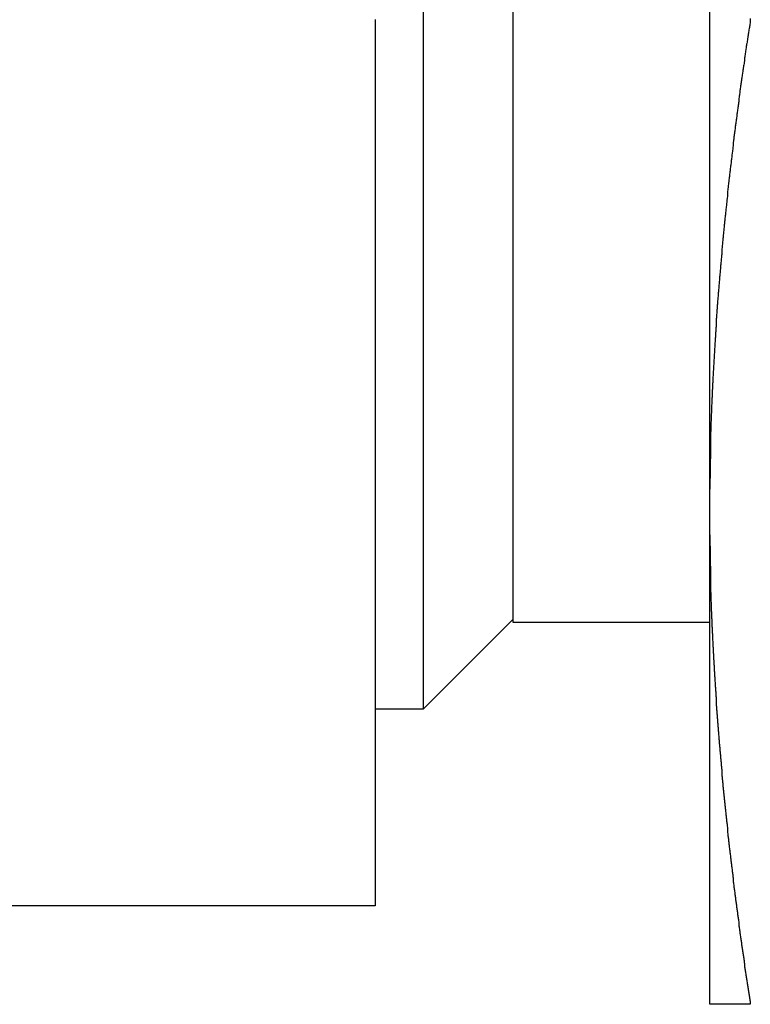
# Model space of a CAD drawing. Extents: x 9.3 to 31.1, y 5.1 to 19.6.
# Tile 27 of 132: x 14.307 to 14.539, y 9.813 to 10.125. Entities that reach past the tile are written whole.
import ezdxf

# ---------------------------------------------------------------- set-up
doc = ezdxf.new("R2010")
doc.units = 0
doc.layers.get('0').update_dxf_attribs({"linetype": 'CONTINUOUS'})

msp = doc.modelspace()

# ---------------------------------------------------------------- linework, layer by layer
at = {"color": 7, "linetype": 'CONTINUOUS'}
for p, q in [((14.4352, 9.93559), (14.4352, 10.34379)), ((14.4636, 10.31629), (14.4636, 9.93379)), ((14.5261, 9.97607), (14.5261, 10.274)), ((14.41985, 10.12504), (14.41985, 9.84379)), ((14.5261, 9.9615), (14.5261, 9.97607)), ((14.5261, 9.81254), (14.5261, 9.9615)), ((14.4352, 9.90629), (14.4352, 9.93559)), ((14.4352, 9.90629), (14.4636, 9.93469)), ((14.4636, 9.93379), (14.5261, 9.93379)), ((14.41985, 9.90629), (14.4352, 9.90629)), ((14.41985, 9.84379), (14.14901, 9.84379))]:
    msp.add_line(p, q, dxfattribs=at)
at = {"color": 7}
for points in [[(14.539, 10.125, 0), (14.539, 10.1247, 0), (14.5389, 10.1243, 0), (14.5389, 10.124, 0), (14.5388, 10.1236, 0), (14.5388, 10.1232, 0), (14.5387, 10.1229, 0), (14.5387, 10.1225, 0), (14.5386, 10.1222, 0), (14.5385, 10.1218, 0), (14.5385, 10.1215, 0), (14.5384, 10.1211, 0), (14.5384, 10.1207, 0), (14.5383, 10.1204, 0), (14.5383, 10.12, 0), (14.5382, 10.1197, 0), (14.5382, 10.1193, 0), (14.5381, 10.119, 0), (14.5381, 10.1186, 0), (14.538, 10.1182, 0), (14.538, 10.1179, 0), (14.5379, 10.1175, 0), (14.5378, 10.1172, 0), (14.5378, 10.1168, 0), (14.5377, 10.1165, 0), (14.5377, 10.1161, 0), (14.5376, 10.1157, 0), (14.5376, 10.1154, 0), (14.5375, 10.115, 0), (14.5375, 10.1147, 0), (14.5374, 10.1143, 0), (14.5374, 10.114, 0), (14.5373, 10.1136, 0), (14.5373, 10.1132, 0), (14.5372, 10.1129, 0), (14.5372, 10.1125, 0), (14.5371, 10.1122, 0), (14.5371, 10.1118, 0), (14.537, 10.1115, 0), (14.537, 10.1111, 0), (14.5369, 10.1107, 0), (14.5368, 10.1104, 0), (14.5368, 10.11, 0), (14.5367, 10.1097, 0), (14.5367, 10.1093, 0), (14.5366, 10.109, 0), (14.5366, 10.1086, 0), (14.5365, 10.1082, 0), (14.5365, 10.1079, 0), (14.5364, 10.1075, 0), (14.5364, 10.1072, 0), (14.5363, 10.1068, 0), (14.5363, 10.1065, 0), (14.5362, 10.1061, 0), (14.5362, 10.1057, 0), (14.5361, 10.1054, 0), (14.5361, 10.105, 0), (14.536, 10.1047, 0), (14.536, 10.1043, 0), (14.5359, 10.104, 0), (14.5359, 10.1036, 0), (14.5358, 10.1032, 0), (14.5358, 10.1029, 0), (14.5357, 10.1025, 0), (14.5357, 10.1022, 0), (14.5357, 10.1018, 0), (14.5356, 10.1014, 0), (14.5356, 10.1011, 0), (14.5355, 10.1007, 0), (14.5355, 10.1004, 0), (14.5354, 10.1, 0), (14.5354, 10.0997, 0), (14.5353, 10.0993, 0), (14.5353, 10.0989, 0), (14.5352, 10.0986, 0), (14.5352, 10.0982, 0), (14.5351, 10.0979, 0), (14.5351, 10.0975, 0), (14.535, 10.0972, 0), (14.535, 10.0968, 0), (14.5349, 10.0964, 0), (14.5349, 10.0961, 0), (14.5348, 10.0957, 0), (14.5348, 10.0954, 0), (14.5347, 10.095, 0), (14.5347, 10.0946, 0), (14.5347, 10.0943, 0), (14.5346, 10.0939, 0), (14.5346, 10.0936, 0), (14.5345, 10.0932, 0), (14.5345, 10.0929, 0), (14.5344, 10.0925, 0), (14.5344, 10.0921, 0), (14.5343, 10.0918, 0), (14.5343, 10.0914, 0), (14.5342, 10.0911, 0), (14.5342, 10.0907, 0), (14.5342, 10.0904, 0), (14.5341, 10.09, 0), (14.5341, 10.0896, 0), (14.534, 10.0893, 0), (14.534, 10.0889, 0), (14.5339, 10.0886, 0), (14.5339, 10.0882, 0), (14.5338, 10.0878, 0), (14.5338, 10.0875, 0), (14.5338, 10.0871, 0), (14.5337, 10.0868, 0), (14.5337, 10.0864, 0), (14.5336, 10.0861, 0), (14.5336, 10.0857, 0), (14.5335, 10.0853, 0), (14.5335, 10.085, 0), (14.5334, 10.0846, 0), (14.5334, 10.0843, 0), (14.5334, 10.0839, 0), (14.5333, 10.0835, 0), (14.5333, 10.0832, 0), (14.5332, 10.0828, 0), (14.5332, 10.0825, 0), (14.5331, 10.0821, 0), (14.5331, 10.0818, 0), (14.5331, 10.0814, 0), (14.533, 10.081, 0), (14.533, 10.0807, 0), (14.5329, 10.0803, 0), (14.5329, 10.08, 0), (14.5329, 10.0796, 0), (14.5328, 10.0792, 0), (14.5328, 10.0789, 0), (14.5327, 10.0785, 0), (14.5327, 10.0782, 0), (14.5326, 10.0778, 0), (14.5326, 10.0775, 0), (14.5326, 10.0771, 0), (14.5325, 10.0767, 0), (14.5325, 10.0764, 0), (14.5324, 10.076, 0), (14.5324, 10.0757, 0), (14.5324, 10.0753, 0), (14.5323, 10.0749, 0), (14.5323, 10.0746, 0), (14.5322, 10.0742, 0), (14.5322, 10.0739, 0), (14.5322, 10.0735, 0), (14.5321, 10.0732, 0), (14.5321, 10.0728, 0), (14.532, 10.0724, 0), (14.532, 10.0721, 0), (14.532, 10.0717, 0), (14.5319, 10.0714, 0), (14.5319, 10.071, 0), (14.5318, 10.0706, 0), (14.5318, 10.0703, 0), (14.5318, 10.0699, 0), (14.5317, 10.0696, 0), (14.5317, 10.0692, 0), (14.5317, 10.0689, 0), (14.5316, 10.0685, 0), (14.5316, 10.0681, 0), (14.5315, 10.0678, 0), (14.5315, 10.0674, 0), (14.5315, 10.0671, 0), (14.5314, 10.0667, 0), (14.5314, 10.0663, 0), (14.5314, 10.066, 0), (14.5313, 10.0656, 0), (14.5313, 10.0653, 0), (14.5312, 10.0649, 0), (14.5312, 10.0645, 0), (14.5312, 10.0642, 0), (14.5311, 10.0638, 0), (14.5311, 10.0635, 0), (14.5311, 10.0631, 0), (14.531, 10.0628, 0), (14.531, 10.0624, 0), (14.5309, 10.062, 0), (14.5309, 10.0617, 0), (14.5309, 10.0613, 0), (14.5308, 10.061, 0), (14.5308, 10.0606, 0), (14.5308, 10.0602, 0), (14.5307, 10.0599, 0), (14.5307, 10.0595, 0), (14.5307, 10.0592, 0), (14.5306, 10.0588, 0), (14.5306, 10.0584, 0), (14.5306, 10.0581, 0), (14.5305, 10.0577, 0), (14.5305, 10.0574, 0), (14.5305, 10.057, 0), (14.5304, 10.0567, 0), (14.5304, 10.0563, 0), (14.5304, 10.0559, 0), (14.5303, 10.0556, 0), (14.5303, 10.0552, 0), (14.5303, 10.0549, 0), (14.5302, 10.0545, 0), (14.5302, 10.0541, 0), (14.5302, 10.0538, 0), (14.5301, 10.0534, 0), (14.5301, 10.0531, 0), (14.5301, 10.0527, 0), (14.53, 10.0523, 0), (14.53, 10.052, 0), (14.53, 10.0516, 0), (14.5299, 10.0513, 0), (14.5299, 10.0509, 0), (14.5299, 10.0505, 0), (14.5298, 10.0502, 0), (14.5298, 10.0498, 0), (14.5298, 10.0495, 0), (14.5297, 10.0491, 0), (14.5297, 10.0488, 0), (14.5297, 10.0484, 0), (14.5296, 10.048, 0), (14.5296, 10.0477, 0), (14.5296, 10.0473, 0), (14.5295, 10.047, 0), (14.5295, 10.0466, 0), (14.5295, 10.0462, 0), (14.5295, 10.0459, 0), (14.5294, 10.0455, 0), (14.5294, 10.0452, 0), (14.5294, 10.0448, 0), (14.5293, 10.0444, 0), (14.5293, 10.0441, 0), (14.5293, 10.0437, 0), (14.5292, 10.0434, 0), (14.5292, 10.043, 0), (14.5292, 10.0426, 0), (14.5292, 10.0423, 0), (14.5291, 10.0419, 0), (14.5291, 10.0416, 0), (14.5291, 10.0412, 0), (14.529, 10.0408, 0), (14.529, 10.0405, 0), (14.529, 10.0401, 0), (14.529, 10.0398, 0), (14.5289, 10.0394, 0), (14.5289, 10.0391, 0), (14.5289, 10.0387, 0), (14.5288, 10.0383, 0), (14.5288, 10.038, 0), (14.5288, 10.0376, 0), (14.5288, 10.0373, 0), (14.5287, 10.0369, 0), (14.5287, 10.0365, 0), (14.5287, 10.0362, 0), (14.5286, 10.0358, 0), (14.5286, 10.0355, 0), (14.5286, 10.0351, 0), (14.5286, 10.0347, 0), (14.5285, 10.0344, 0), (14.5285, 10.034, 0), (14.5285, 10.0337, 0), (14.5285, 10.0333, 0), (14.5284, 10.0329, 0), (14.5284, 10.0326, 0), (14.5284, 10.0322, 0), (14.5284, 10.0319, 0), (14.5283, 10.0315, 0), (14.5283, 10.0311, 0), (14.5283, 10.0308, 0), (14.5283, 10.0304, 0), (14.5282, 10.0301, 0), (14.5282, 10.0297, 0), (14.5282, 10.0293, 0), (14.5282, 10.029, 0), (14.5281, 10.0286, 0), (14.5281, 10.0283, 0), (14.5281, 10.0279, 0), (14.5281, 10.0275, 0), (14.528, 10.0272, 0), (14.528, 10.0268, 0), (14.528, 10.0265, 0), (14.528, 10.0261, 0), (14.5279, 10.0257, 0), (14.5279, 10.0254, 0), (14.5279, 10.025, 0), (14.5279, 10.0247, 0), (14.5279, 10.0243, 0), (14.5278, 10.0239, 0), (14.5278, 10.0236, 0), (14.5278, 10.0232, 0), (14.5278, 10.0229, 0), (14.5277, 10.0225, 0), (14.5277, 10.0222, 0), (14.5277, 10.0218, 0), (14.5277, 10.0214, 0), (14.5277, 10.0211, 0), (14.5276, 10.0207, 0), (14.5276, 10.0204, 0), (14.5276, 10.02, 0), (14.5276, 10.0196, 0), (14.5276, 10.0193, 0), (14.5275, 10.0189, 0), (14.5275, 10.0186, 0), (14.5275, 10.0182, 0), (14.5275, 10.0178, 0), (14.5275, 10.0175, 0), (14.5274, 10.0171, 0), (14.5274, 10.0168, 0), (14.5274, 10.0164, 0), (14.5274, 10.016, 0), (14.5274, 10.0157, 0), (14.5273, 10.0153, 0), (14.5273, 10.015, 0), (14.5273, 10.0146, 0), (14.5273, 10.0142, 0), (14.5273, 10.0139, 0), (14.5272, 10.0135, 0), (14.5272, 10.0132, 0), (14.5272, 10.0128, 0), (14.5272, 10.0124, 0), (14.5272, 10.0121, 0), (14.5271, 10.0117, 0), (14.5271, 10.0114, 0), (14.5271, 10.011, 0), (14.5271, 10.0106, 0), (14.5271, 10.0103, 0), (14.5271, 10.0099, 0), (14.527, 10.0096, 0), (14.527, 10.0092, 0), (14.527, 10.0088, 0), (14.527, 10.0085, 0), (14.527, 10.0081, 0), (14.527, 10.0078, 0), (14.5269, 10.0074, 0), (14.5269, 10.007, 0), (14.5269, 10.0067, 0), (14.5269, 10.0063, 0), (14.5269, 10.006, 0), (14.5269, 10.0056, 0), (14.5269, 10.0052, 0), (14.5268, 10.0049, 0), (14.5268, 10.0045, 0), (14.5268, 10.0042, 0), (14.5268, 10.0038, 0), (14.5268, 10.0034, 0), (14.5268, 10.0031, 0), (14.5267, 10.0027, 0), (14.5267, 10.0024, 0), (14.5267, 10.002, 0), (14.5267, 10.0016, 0), (14.5267, 10.0013, 0), (14.5267, 10.0009, 0), (14.5267, 10.0006, 0), (14.5267, 10.0002, 0), (14.5266, 9.99984, 0), (14.5266, 9.99948, 0), (14.5266, 9.99912, 0), (14.5266, 9.99876, 0), (14.5266, 9.9984, 0), (14.5266, 9.99804, 0), (14.5266, 9.99768, 0), (14.5265, 9.99732, 0), (14.5265, 9.99696, 0), (14.5265, 9.9966, 0), (14.5265, 9.99624, 0), (14.5265, 9.99588, 0), (14.5265, 9.99552, 0), (14.5265, 9.99516, 0), (14.5265, 9.9948, 0), (14.5265, 9.99444, 0), (14.5264, 9.99408, 0), (14.5264, 9.99372, 0), (14.5264, 9.99336, 0), (14.5264, 9.993, 0), (14.5264, 9.99264, 0), (14.5264, 9.99228, 0), (14.5264, 9.99192, 0), (14.5264, 9.99156, 0), (14.5264, 9.9912, 0), (14.5264, 9.99084, 0), (14.5263, 9.99048, 0), (14.5263, 9.99012, 0), (14.5263, 9.98976, 0), (14.5263, 9.9894, 0), (14.5263, 9.98904, 0), (14.5263, 9.98868, 0), (14.5263, 9.98832, 0), (14.5263, 9.98796, 0), (14.5263, 9.9876, 0), (14.5263, 9.98724, 0), (14.5263, 9.98688, 0), (14.5263, 9.98652, 0), (14.5263, 9.98616, 0), (14.5263, 9.9858, 0), (14.5262, 9.98544, 0), (14.5262, 9.98508, 0), (14.5262, 9.98472, 0), (14.5262, 9.98436, 0), (14.5262, 9.984, 0), (14.5262, 9.98364, 0), (14.5262, 9.98327, 0), (14.5262, 9.98291, 0), (14.5262, 9.98255, 0), (14.5262, 9.98219, 0), (14.5262, 9.98183, 0), (14.5262, 9.98147, 0), (14.5262, 9.98111, 0), (14.5262, 9.98075, 0), (14.5262, 9.98039, 0), (14.5262, 9.98003, 0), (14.5262, 9.97967, 0), (14.5261, 9.97931, 0), (14.5261, 9.97895, 0), (14.5261, 9.97859, 0), (14.5261, 9.97823, 0), (14.5261, 9.97787, 0), (14.5261, 9.97751, 0), (14.5261, 9.97715, 0), (14.5261, 9.97679, 0), (14.5261, 9.97643, 0), (14.5261, 9.97607, 0)], [(14.539, 10.1254, 0), (14.539, 10.125, 0)], [(14.5261, 9.9615, 0), (14.5261, 9.96116, 0), (14.5261, 9.96083, 0), (14.5261, 9.9605, 0), (14.5261, 9.96016, 0), (14.5261, 9.95983, 0), (14.5261, 9.95949, 0), (14.5261, 9.95916, 0), (14.5261, 9.95882, 0), (14.5261, 9.95849, 0), (14.5261, 9.95815, 0), (14.5262, 9.95782, 0), (14.5262, 9.95749, 0), (14.5262, 9.95715, 0), (14.5262, 9.95682, 0), (14.5262, 9.95648, 0), (14.5262, 9.95615, 0), (14.5262, 9.95581, 0), (14.5262, 9.95548, 0), (14.5262, 9.95515, 0), (14.5262, 9.95481, 0), (14.5262, 9.95448, 0), (14.5262, 9.95414, 0), (14.5262, 9.95381, 0), (14.5262, 9.95347, 0), (14.5262, 9.95314, 0), (14.5262, 9.9528, 0), (14.5262, 9.95247, 0), (14.5262, 9.95214, 0), (14.5262, 9.9518, 0), (14.5263, 9.95147, 0), (14.5263, 9.95113, 0), (14.5263, 9.9508, 0), (14.5263, 9.95046, 0), (14.5263, 9.95013, 0), (14.5263, 9.9498, 0), (14.5263, 9.94946, 0), (14.5263, 9.94913, 0), (14.5263, 9.94879, 0), (14.5263, 9.94846, 0), (14.5263, 9.94812, 0), (14.5263, 9.94779, 0), (14.5263, 9.94745, 0), (14.5263, 9.94712, 0), (14.5264, 9.94679, 0), (14.5264, 9.94645, 0), (14.5264, 9.94612, 0), (14.5264, 9.94578, 0), (14.5264, 9.94545, 0), (14.5264, 9.94511, 0), (14.5264, 9.94478, 0), (14.5264, 9.94445, 0), (14.5264, 9.94411, 0), (14.5264, 9.94378, 0), (14.5264, 9.94344, 0), (14.5265, 9.94311, 0), (14.5265, 9.94277, 0), (14.5265, 9.94244, 0), (14.5265, 9.94211, 0), (14.5265, 9.94177, 0), (14.5265, 9.94144, 0), (14.5265, 9.9411, 0), (14.5265, 9.94077, 0), (14.5265, 9.94043, 0), (14.5266, 9.9401, 0), (14.5266, 9.93977, 0), (14.5266, 9.93943, 0), (14.5266, 9.9391, 0), (14.5266, 9.93876, 0), (14.5266, 9.93843, 0), (14.5266, 9.93809, 0), (14.5266, 9.93776, 0), (14.5266, 9.93743, 0), (14.5267, 9.93709, 0), (14.5267, 9.93676, 0), (14.5267, 9.93642, 0), (14.5267, 9.93609, 0), (14.5267, 9.93576, 0), (14.5267, 9.93542, 0), (14.5267, 9.93509, 0), (14.5268, 9.93475, 0), (14.5268, 9.93442, 0), (14.5268, 9.93408, 0), (14.5268, 9.93375, 0), (14.5268, 9.93342, 0), (14.5268, 9.93308, 0), (14.5268, 9.93275, 0), (14.5268, 9.93241, 0), (14.5269, 9.93208, 0), (14.5269, 9.93174, 0), (14.5269, 9.93141, 0), (14.5269, 9.93108, 0), (14.5269, 9.93074, 0), (14.5269, 9.93041, 0), (14.527, 9.93007, 0), (14.527, 9.92974, 0), (14.527, 9.92941, 0), (14.527, 9.92907, 0), (14.527, 9.92874, 0), (14.527, 9.9284, 0), (14.527, 9.92807, 0), (14.5271, 9.92773, 0), (14.5271, 9.9274, 0), (14.5271, 9.92707, 0), (14.5271, 9.92673, 0), (14.5271, 9.9264, 0), (14.5271, 9.92606, 0), (14.5272, 9.92573, 0), (14.5272, 9.9254, 0), (14.5272, 9.92506, 0), (14.5272, 9.92473, 0), (14.5272, 9.92439, 0), (14.5272, 9.92406, 0), (14.5273, 9.92373, 0), (14.5273, 9.92339, 0), (14.5273, 9.92306, 0), (14.5273, 9.92272, 0), (14.5273, 9.92239, 0), (14.5273, 9.92206, 0), (14.5274, 9.92172, 0), (14.5274, 9.92139, 0), (14.5274, 9.92105, 0), (14.5274, 9.92072, 0), (14.5274, 9.92039, 0), (14.5275, 9.92005, 0), (14.5275, 9.91972, 0), (14.5275, 9.91938, 0), (14.5275, 9.91905, 0), (14.5275, 9.91871, 0), (14.5275, 9.91838, 0), (14.5276, 9.91805, 0), (14.5276, 9.91771, 0), (14.5276, 9.91738, 0), (14.5276, 9.91705, 0), (14.5276, 9.91671, 0), (14.5277, 9.91638, 0), (14.5277, 9.91604, 0), (14.5277, 9.91571, 0), (14.5277, 9.91538, 0), (14.5277, 9.91504, 0), (14.5278, 9.91471, 0), (14.5278, 9.91437, 0), (14.5278, 9.91404, 0), (14.5278, 9.91371, 0), (14.5278, 9.91337, 0), (14.5279, 9.91304, 0), (14.5279, 9.9127, 0), (14.5279, 9.91237, 0), (14.5279, 9.91204, 0), (14.528, 9.9117, 0), (14.528, 9.91137, 0), (14.528, 9.91103, 0), (14.528, 9.9107, 0), (14.528, 9.91037, 0), (14.5281, 9.91003, 0), (14.5281, 9.9097, 0), (14.5281, 9.90936, 0), (14.5281, 9.90903, 0), (14.5282, 9.9087, 0), (14.5282, 9.90836, 0), (14.5282, 9.90803, 0), (14.5282, 9.9077, 0), (14.5282, 9.90736, 0), (14.5283, 9.90703, 0), (14.5283, 9.90669, 0), (14.5283, 9.90636, 0), (14.5283, 9.90603, 0), (14.5284, 9.90569, 0), (14.5284, 9.90536, 0), (14.5284, 9.90503, 0), (14.5284, 9.90469, 0), (14.5285, 9.90436, 0), (14.5285, 9.90402, 0), (14.5285, 9.90369, 0), (14.5285, 9.90336, 0), (14.5286, 9.90302, 0), (14.5286, 9.90269, 0), (14.5286, 9.90236, 0), (14.5286, 9.90202, 0), (14.5287, 9.90169, 0), (14.5287, 9.90135, 0), (14.5287, 9.90102, 0), (14.5287, 9.90069, 0), (14.5288, 9.90035, 0), (14.5288, 9.90002, 0), (14.5288, 9.89969, 0), (14.5288, 9.89935, 0), (14.5289, 9.89902, 0), (14.5289, 9.89868, 0), (14.5289, 9.89835, 0), (14.5289, 9.89802, 0), (14.529, 9.89768, 0), (14.529, 9.89735, 0), (14.529, 9.89702, 0), (14.529, 9.89668, 0), (14.5291, 9.89635, 0), (14.5291, 9.89602, 0), (14.5291, 9.89568, 0), (14.5291, 9.89535, 0), (14.5292, 9.89502, 0), (14.5292, 9.89468, 0), (14.5292, 9.89435, 0), (14.5293, 9.89401, 0), (14.5293, 9.89368, 0), (14.5293, 9.89335, 0), (14.5293, 9.89301, 0), (14.5294, 9.89268, 0), (14.5294, 9.89235, 0), (14.5294, 9.89201, 0), (14.5295, 9.89168, 0), (14.5295, 9.89135, 0), (14.5295, 9.89101, 0), (14.5295, 9.89068, 0), (14.5296, 9.89035, 0), (14.5296, 9.89001, 0), (14.5296, 9.88968, 0), (14.5297, 9.88935, 0), (14.5297, 9.88901, 0), (14.5297, 9.88868, 0), (14.5297, 9.88834, 0), (14.5298, 9.88801, 0), (14.5298, 9.88768, 0), (14.5298, 9.88734, 0), (14.5299, 9.88701, 0), (14.5299, 9.88668, 0), (14.5299, 9.88634, 0), (14.5299, 9.88601, 0), (14.53, 9.88568, 0), (14.53, 9.88534, 0), (14.53, 9.88501, 0), (14.5301, 9.88468, 0), (14.5301, 9.88434, 0), (14.5301, 9.88401, 0), (14.5302, 9.88368, 0), (14.5302, 9.88334, 0), (14.5302, 9.88301, 0), (14.5303, 9.88268, 0), (14.5303, 9.88234, 0), (14.5303, 9.88201, 0), (14.5303, 9.88168, 0), (14.5304, 9.88134, 0), (14.5304, 9.88101, 0), (14.5304, 9.88068, 0), (14.5305, 9.88034, 0), (14.5305, 9.88001, 0), (14.5305, 9.87968, 0), (14.5306, 9.87934, 0), (14.5306, 9.87901, 0), (14.5306, 9.87868, 0), (14.5307, 9.87834, 0), (14.5307, 9.87801, 0), (14.5307, 9.87768, 0), (14.5308, 9.87735, 0), (14.5308, 9.87701, 0), (14.5308, 9.87668, 0), (14.5309, 9.87635, 0), (14.5309, 9.87601, 0), (14.5309, 9.87568, 0), (14.531, 9.87535, 0), (14.531, 9.87501, 0), (14.531, 9.87468, 0), (14.5311, 9.87435, 0), (14.5311, 9.87401, 0), (14.5311, 9.87368, 0), (14.5312, 9.87335, 0), (14.5312, 9.87301, 0), (14.5312, 9.87268, 0), (14.5313, 9.87235, 0), (14.5313, 9.87202, 0), (14.5313, 9.87168, 0), (14.5314, 9.87135, 0), (14.5314, 9.87102, 0), (14.5314, 9.87068, 0), (14.5315, 9.87035, 0), (14.5315, 9.87002, 0), (14.5316, 9.86968, 0), (14.5316, 9.86935, 0), (14.5316, 9.86902, 0), (14.5317, 9.86868, 0), (14.5317, 9.86835, 0), (14.5317, 9.86802, 0), (14.5318, 9.86769, 0), (14.5318, 9.86735, 0), (14.5318, 9.86702, 0), (14.5319, 9.86669, 0), (14.5319, 9.86635, 0), (14.5319, 9.86602, 0), (14.532, 9.86569, 0), (14.532, 9.86536, 0), (14.5321, 9.86502, 0), (14.5321, 9.86469, 0), (14.5321, 9.86436, 0), (14.5322, 9.86402, 0), (14.5322, 9.86369, 0), (14.5322, 9.86336, 0), (14.5323, 9.86303, 0), (14.5323, 9.86269, 0), (14.5323, 9.86236, 0), (14.5324, 9.86203, 0), (14.5324, 9.86169, 0), (14.5325, 9.86136, 0), (14.5325, 9.86103, 0), (14.5325, 9.8607, 0), (14.5326, 9.86036, 0), (14.5326, 9.86003, 0), (14.5327, 9.8597, 0), (14.5327, 9.85936, 0), (14.5327, 9.85903, 0), (14.5328, 9.8587, 0), (14.5328, 9.85837, 0), (14.5328, 9.85803, 0), (14.5329, 9.8577, 0), (14.5329, 9.85737, 0), (14.533, 9.85704, 0), (14.533, 9.8567, 0), (14.533, 9.85637, 0), (14.5331, 9.85604, 0), (14.5331, 9.8557, 0), (14.5332, 9.85537, 0), (14.5332, 9.85504, 0), (14.5332, 9.85471, 0), (14.5333, 9.85437, 0), (14.5333, 9.85404, 0), (14.5334, 9.85371, 0), (14.5334, 9.85338, 0), (14.5334, 9.85304, 0), (14.5335, 9.85271, 0), (14.5335, 9.85238, 0), (14.5336, 9.85205, 0), (14.5336, 9.85171, 0), (14.5336, 9.85138, 0), (14.5337, 9.85105, 0), (14.5337, 9.85072, 0), (14.5338, 9.85038, 0), (14.5338, 9.85005, 0), (14.5338, 9.84972, 0), (14.5339, 9.84939, 0), (14.5339, 9.84905, 0), (14.534, 9.84872, 0), (14.534, 9.84839, 0), (14.5341, 9.84806, 0), (14.5341, 9.84772, 0), (14.5341, 9.84739, 0), (14.5342, 9.84706, 0), (14.5342, 9.84673, 0), (14.5343, 9.84639, 0), (14.5343, 9.84606, 0), (14.5343, 9.84573, 0), (14.5344, 9.8454, 0), (14.5344, 9.84506, 0), (14.5345, 9.84473, 0), (14.5345, 9.8444, 0), (14.5346, 9.84407, 0), (14.5346, 9.84373, 0), (14.5346, 9.8434, 0), (14.5347, 9.84307, 0), (14.5347, 9.84274, 0), (14.5348, 9.8424, 0), (14.5348, 9.84207, 0), (14.5349, 9.84174, 0), (14.5349, 9.84141, 0), (14.5349, 9.84108, 0), (14.535, 9.84074, 0), (14.535, 9.84041, 0), (14.5351, 9.84008, 0), (14.5351, 9.83975, 0), (14.5352, 9.83941, 0), (14.5352, 9.83908, 0), (14.5353, 9.83875, 0), (14.5353, 9.83842, 0), (14.5353, 9.83809, 0), (14.5354, 9.83775, 0), (14.5354, 9.83742, 0), (14.5355, 9.83709, 0), (14.5355, 9.83676, 0), (14.5356, 9.83642, 0), (14.5356, 9.83609, 0), (14.5357, 9.83576, 0), (14.5357, 9.83543, 0), (14.5357, 9.8351, 0), (14.5358, 9.83476, 0), (14.5358, 9.83443, 0), (14.5359, 9.8341, 0), (14.5359, 9.83377, 0), (14.536, 9.83344, 0), (14.536, 9.8331, 0), (14.5361, 9.83277, 0), (14.5361, 9.83244, 0), (14.5362, 9.83211, 0), (14.5362, 9.83178, 0), (14.5362, 9.83144, 0), (14.5363, 9.83111, 0), (14.5363, 9.83078, 0), (14.5364, 9.83045, 0), (14.5364, 9.83012, 0), (14.5365, 9.82978, 0), (14.5365, 9.82945, 0), (14.5366, 9.82912, 0), (14.5366, 9.82879, 0), (14.5367, 9.82846, 0), (14.5367, 9.82812, 0), (14.5368, 9.82779, 0), (14.5368, 9.82746, 0), (14.5369, 9.82713, 0), (14.5369, 9.8268, 0), (14.537, 9.82646, 0), (14.537, 9.82613, 0), (14.537, 9.8258, 0), (14.5371, 9.82547, 0), (14.5371, 9.82514, 0), (14.5372, 9.82481, 0), (14.5372, 9.82447, 0), (14.5373, 9.82414, 0), (14.5373, 9.82381, 0), (14.5374, 9.82348, 0), (14.5374, 9.82315, 0), (14.5375, 9.82282, 0), (14.5375, 9.82248, 0), (14.5376, 9.82215, 0), (14.5376, 9.82182, 0), (14.5377, 9.82149, 0), (14.5377, 9.82116, 0), (14.5378, 9.82083, 0), (14.5378, 9.82049, 0), (14.5379, 9.82016, 0), (14.5379, 9.81983, 0), (14.538, 9.8195, 0), (14.538, 9.81917, 0), (14.5381, 9.81884, 0), (14.5381, 9.8185, 0), (14.5382, 9.81817, 0), (14.5382, 9.81784, 0), (14.5383, 9.81751, 0), (14.5383, 9.81718, 0), (14.5384, 9.81685, 0), (14.5384, 9.81651, 0), (14.5385, 9.81618, 0), (14.5385, 9.81585, 0), (14.5386, 9.81552, 0), (14.5386, 9.81519, 0), (14.5387, 9.81486, 0), (14.5387, 9.81452, 0), (14.5388, 9.81419, 0), (14.5388, 9.81386, 0), (14.5389, 9.81353, 0), (14.5389, 9.8132, 0), (14.539, 9.81287, 0), (14.539, 9.81254, 0)], [(14.539, 9.81254, 0), (14.539, 9.81254, 0), (14.5389, 9.81254, 0), (14.5389, 9.81254, 0), (14.5388, 9.81254, 0), (14.5388, 9.81254, 0), (14.5387, 9.81254, 0), (14.5387, 9.81254, 0), (14.5386, 9.81254, 0), (14.5385, 9.81254, 0), (14.5385, 9.81254, 0), (14.5384, 9.81254, 0), (14.5384, 9.81254, 0), (14.5383, 9.81254, 0), (14.5383, 9.81254, 0), (14.5382, 9.81254, 0), (14.5382, 9.81254, 0), (14.5381, 9.81254, 0), (14.5381, 9.81254, 0), (14.538, 9.81254, 0), (14.538, 9.81254, 0), (14.5379, 9.81254, 0), (14.5378, 9.81254, 0), (14.5378, 9.81254, 0), (14.5377, 9.81254, 0), (14.5377, 9.81254, 0), (14.5376, 9.81254, 0), (14.5376, 9.81254, 0), (14.5375, 9.81254, 0), (14.5375, 9.81254, 0), (14.5374, 9.81254, 0), (14.5374, 9.81254, 0), (14.5373, 9.81254, 0), (14.5373, 9.81254, 0), (14.5372, 9.81254, 0), (14.5372, 9.81254, 0), (14.5371, 9.81254, 0), (14.5371, 9.81254, 0), (14.537, 9.81254, 0), (14.537, 9.81254, 0), (14.5369, 9.81254, 0), (14.5368, 9.81254, 0), (14.5368, 9.81254, 0), (14.5367, 9.81254, 0), (14.5367, 9.81254, 0), (14.5366, 9.81254, 0), (14.5366, 9.81254, 0), (14.5365, 9.81254, 0), (14.5365, 9.81254, 0), (14.5364, 9.81254, 0), (14.5364, 9.81254, 0), (14.5363, 9.81254, 0), (14.5363, 9.81254, 0), (14.5362, 9.81254, 0), (14.5362, 9.81254, 0), (14.5361, 9.81254, 0), (14.5361, 9.81254, 0), (14.536, 9.81254, 0), (14.536, 9.81254, 0), (14.5359, 9.81254, 0), (14.5359, 9.81254, 0), (14.5358, 9.81254, 0), (14.5358, 9.81254, 0), (14.5357, 9.81254, 0), (14.5357, 9.81254, 0), (14.5357, 9.81254, 0), (14.5356, 9.81254, 0), (14.5356, 9.81254, 0), (14.5355, 9.81254, 0), (14.5355, 9.81254, 0), (14.5354, 9.81254, 0), (14.5354, 9.81254, 0), (14.5353, 9.81254, 0), (14.5353, 9.81254, 0), (14.5352, 9.81254, 0), (14.5352, 9.81254, 0), (14.5351, 9.81254, 0), (14.5351, 9.81254, 0), (14.535, 9.81254, 0), (14.535, 9.81254, 0), (14.5349, 9.81254, 0), (14.5349, 9.81254, 0), (14.5348, 9.81254, 0), (14.5348, 9.81254, 0), (14.5347, 9.81254, 0), (14.5347, 9.81254, 0), (14.5347, 9.81254, 0), (14.5346, 9.81254, 0), (14.5346, 9.81254, 0), (14.5345, 9.81254, 0), (14.5345, 9.81254, 0), (14.5344, 9.81254, 0), (14.5344, 9.81254, 0), (14.5343, 9.81254, 0), (14.5343, 9.81254, 0), (14.5342, 9.81254, 0), (14.5342, 9.81254, 0), (14.5342, 9.81254, 0), (14.5341, 9.81254, 0), (14.5341, 9.81254, 0), (14.534, 9.81254, 0), (14.534, 9.81254, 0), (14.5339, 9.81254, 0), (14.5339, 9.81254, 0), (14.5338, 9.81254, 0), (14.5338, 9.81254, 0), (14.5338, 9.81254, 0), (14.5337, 9.81254, 0), (14.5337, 9.81254, 0), (14.5336, 9.81254, 0), (14.5336, 9.81254, 0), (14.5335, 9.81254, 0), (14.5335, 9.81254, 0), (14.5334, 9.81254, 0), (14.5334, 9.81254, 0), (14.5334, 9.81254, 0), (14.5333, 9.81254, 0), (14.5333, 9.81254, 0), (14.5332, 9.81254, 0), (14.5332, 9.81254, 0), (14.5331, 9.81254, 0), (14.5331, 9.81254, 0), (14.5331, 9.81254, 0), (14.533, 9.81254, 0), (14.533, 9.81254, 0), (14.5329, 9.81254, 0), (14.5329, 9.81254, 0), (14.5329, 9.81254, 0), (14.5328, 9.81254, 0), (14.5328, 9.81254, 0), (14.5327, 9.81254, 0), (14.5327, 9.81254, 0), (14.5326, 9.81254, 0), (14.5326, 9.81254, 0), (14.5326, 9.81254, 0), (14.5325, 9.81254, 0), (14.5325, 9.81254, 0), (14.5324, 9.81254, 0), (14.5324, 9.81254, 0), (14.5324, 9.81254, 0), (14.5323, 9.81254, 0), (14.5323, 9.81254, 0), (14.5322, 9.81254, 0), (14.5322, 9.81254, 0), (14.5322, 9.81254, 0), (14.5321, 9.81254, 0), (14.5321, 9.81254, 0), (14.532, 9.81254, 0), (14.532, 9.81254, 0), (14.532, 9.81254, 0), (14.5319, 9.81254, 0), (14.5319, 9.81254, 0), (14.5318, 9.81254, 0), (14.5318, 9.81254, 0), (14.5318, 9.81254, 0), (14.5317, 9.81254, 0), (14.5317, 9.81254, 0), (14.5317, 9.81254, 0), (14.5316, 9.81254, 0), (14.5316, 9.81254, 0), (14.5315, 9.81254, 0), (14.5315, 9.81254, 0), (14.5315, 9.81254, 0), (14.5314, 9.81254, 0), (14.5314, 9.81254, 0), (14.5314, 9.81254, 0), (14.5313, 9.81254, 0), (14.5313, 9.81254, 0), (14.5312, 9.81254, 0), (14.5312, 9.81254, 0), (14.5312, 9.81254, 0), (14.5311, 9.81254, 0), (14.5311, 9.81254, 0), (14.5311, 9.81254, 0), (14.531, 9.81254, 0), (14.531, 9.81254, 0), (14.5309, 9.81254, 0), (14.5309, 9.81254, 0), (14.5309, 9.81254, 0), (14.5308, 9.81254, 0), (14.5308, 9.81254, 0), (14.5308, 9.81254, 0), (14.5307, 9.81254, 0), (14.5307, 9.81254, 0), (14.5307, 9.81254, 0), (14.5306, 9.81254, 0), (14.5306, 9.81254, 0), (14.5306, 9.81254, 0), (14.5305, 9.81254, 0), (14.5305, 9.81254, 0), (14.5305, 9.81254, 0), (14.5304, 9.81254, 0), (14.5304, 9.81254, 0), (14.5304, 9.81254, 0), (14.5303, 9.81254, 0), (14.5303, 9.81254, 0), (14.5303, 9.81254, 0), (14.5302, 9.81254, 0), (14.5302, 9.81254, 0), (14.5302, 9.81254, 0), (14.5301, 9.81254, 0), (14.5301, 9.81254, 0), (14.5301, 9.81254, 0), (14.53, 9.81254, 0), (14.53, 9.81254, 0), (14.53, 9.81254, 0), (14.5299, 9.81254, 0), (14.5299, 9.81254, 0), (14.5299, 9.81254, 0), (14.5298, 9.81254, 0), (14.5298, 9.81254, 0), (14.5298, 9.81254, 0), (14.5297, 9.81254, 0), (14.5297, 9.81254, 0), (14.5297, 9.81254, 0), (14.5296, 9.81254, 0), (14.5296, 9.81254, 0), (14.5296, 9.81254, 0), (14.5295, 9.81254, 0), (14.5295, 9.81254, 0), (14.5295, 9.81254, 0), (14.5295, 9.81254, 0), (14.5294, 9.81254, 0), (14.5294, 9.81254, 0), (14.5294, 9.81254, 0), (14.5293, 9.81254, 0), (14.5293, 9.81254, 0), (14.5293, 9.81254, 0), (14.5292, 9.81254, 0), (14.5292, 9.81254, 0), (14.5292, 9.81254, 0), (14.5292, 9.81254, 0), (14.5291, 9.81254, 0), (14.5291, 9.81254, 0), (14.5291, 9.81254, 0), (14.529, 9.81254, 0), (14.529, 9.81254, 0), (14.529, 9.81254, 0), (14.529, 9.81254, 0), (14.5289, 9.81254, 0), (14.5289, 9.81254, 0), (14.5289, 9.81254, 0), (14.5288, 9.81254, 0), (14.5288, 9.81254, 0), (14.5288, 9.81254, 0), (14.5288, 9.81254, 0), (14.5287, 9.81254, 0), (14.5287, 9.81254, 0), (14.5287, 9.81254, 0), (14.5286, 9.81254, 0), (14.5286, 9.81254, 0), (14.5286, 9.81254, 0), (14.5286, 9.81254, 0), (14.5285, 9.81254, 0), (14.5285, 9.81254, 0), (14.5285, 9.81254, 0), (14.5285, 9.81254, 0), (14.5284, 9.81254, 0), (14.5284, 9.81254, 0), (14.5284, 9.81254, 0), (14.5284, 9.81254, 0), (14.5283, 9.81254, 0), (14.5283, 9.81254, 0), (14.5283, 9.81254, 0), (14.5283, 9.81254, 0), (14.5282, 9.81254, 0), (14.5282, 9.81254, 0), (14.5282, 9.81254, 0), (14.5282, 9.81254, 0), (14.5281, 9.81254, 0), (14.5281, 9.81254, 0), (14.5281, 9.81254, 0), (14.5281, 9.81254, 0), (14.528, 9.81254, 0), (14.528, 9.81254, 0), (14.528, 9.81254, 0), (14.528, 9.81254, 0), (14.5279, 9.81254, 0), (14.5279, 9.81254, 0), (14.5279, 9.81254, 0), (14.5279, 9.81254, 0), (14.5279, 9.81254, 0), (14.5278, 9.81254, 0), (14.5278, 9.81254, 0), (14.5278, 9.81254, 0), (14.5278, 9.81254, 0), (14.5277, 9.81254, 0), (14.5277, 9.81254, 0), (14.5277, 9.81254, 0), (14.5277, 9.81254, 0), (14.5277, 9.81254, 0), (14.5276, 9.81254, 0), (14.5276, 9.81254, 0), (14.5276, 9.81254, 0), (14.5276, 9.81254, 0), (14.5276, 9.81254, 0), (14.5275, 9.81254, 0), (14.5275, 9.81254, 0), (14.5275, 9.81254, 0), (14.5275, 9.81254, 0), (14.5275, 9.81254, 0), (14.5274, 9.81254, 0), (14.5274, 9.81254, 0), (14.5274, 9.81254, 0), (14.5274, 9.81254, 0), (14.5274, 9.81254, 0), (14.5273, 9.81254, 0), (14.5273, 9.81254, 0), (14.5273, 9.81254, 0), (14.5273, 9.81254, 0), (14.5273, 9.81254, 0), (14.5272, 9.81254, 0), (14.5272, 9.81254, 0), (14.5272, 9.81254, 0), (14.5272, 9.81254, 0), (14.5272, 9.81254, 0), (14.5271, 9.81254, 0), (14.5271, 9.81254, 0), (14.5271, 9.81254, 0), (14.5271, 9.81254, 0), (14.5271, 9.81254, 0), (14.5271, 9.81254, 0), (14.527, 9.81254, 0), (14.527, 9.81254, 0), (14.527, 9.81254, 0), (14.527, 9.81254, 0), (14.527, 9.81254, 0), (14.527, 9.81254, 0), (14.5269, 9.81254, 0), (14.5269, 9.81254, 0), (14.5269, 9.81254, 0), (14.5269, 9.81254, 0), (14.5269, 9.81254, 0), (14.5269, 9.81254, 0), (14.5269, 9.81254, 0), (14.5268, 9.81254, 0), (14.5268, 9.81254, 0), (14.5268, 9.81254, 0), (14.5268, 9.81254, 0), (14.5268, 9.81254, 0), (14.5268, 9.81254, 0), (14.5267, 9.81254, 0), (14.5267, 9.81254, 0), (14.5267, 9.81254, 0), (14.5267, 9.81254, 0), (14.5267, 9.81254, 0), (14.5267, 9.81254, 0), (14.5267, 9.81254, 0), (14.5267, 9.81254, 0), (14.5266, 9.81254, 0), (14.5266, 9.81254, 0), (14.5266, 9.81254, 0), (14.5266, 9.81254, 0), (14.5266, 9.81254, 0), (14.5266, 9.81254, 0), (14.5266, 9.81254, 0), (14.5265, 9.81254, 0), (14.5265, 9.81254, 0), (14.5265, 9.81254, 0), (14.5265, 9.81254, 0), (14.5265, 9.81254, 0), (14.5265, 9.81254, 0), (14.5265, 9.81254, 0), (14.5265, 9.81254, 0), (14.5265, 9.81254, 0), (14.5264, 9.81254, 0), (14.5264, 9.81254, 0), (14.5264, 9.81254, 0), (14.5264, 9.81254, 0), (14.5264, 9.81254, 0), (14.5264, 9.81254, 0), (14.5264, 9.81254, 0), (14.5264, 9.81254, 0), (14.5264, 9.81254, 0), (14.5264, 9.81254, 0), (14.5263, 9.81254, 0), (14.5263, 9.81254, 0), (14.5263, 9.81254, 0), (14.5263, 9.81254, 0), (14.5263, 9.81254, 0), (14.5263, 9.81254, 0), (14.5263, 9.81254, 0), (14.5263, 9.81254, 0), (14.5263, 9.81254, 0), (14.5263, 9.81254, 0), (14.5263, 9.81254, 0), (14.5263, 9.81254, 0), (14.5263, 9.81254, 0), (14.5263, 9.81254, 0), (14.5262, 9.81254, 0), (14.5262, 9.81254, 0), (14.5262, 9.81254, 0), (14.5262, 9.81254, 0), (14.5262, 9.81254, 0), (14.5262, 9.81254, 0), (14.5262, 9.81254, 0), (14.5262, 9.81254, 0), (14.5262, 9.81254, 0), (14.5262, 9.81254, 0), (14.5262, 9.81254, 0), (14.5262, 9.81254, 0), (14.5262, 9.81254, 0), (14.5262, 9.81254, 0), (14.5262, 9.81254, 0), (14.5262, 9.81254, 0), (14.5262, 9.81254, 0), (14.5261, 9.81254, 0), (14.5261, 9.81254, 0), (14.5261, 9.81254, 0), (14.5261, 9.81254, 0), (14.5261, 9.81254, 0), (14.5261, 9.81254, 0), (14.5261, 9.81254, 0), (14.5261, 9.81254, 0), (14.5261, 9.81254, 0), (14.5261, 9.81254, 0)]]:
    msp.add_polyline3d(points, dxfattribs=at)

doc.saveas('drawing.dxf')
